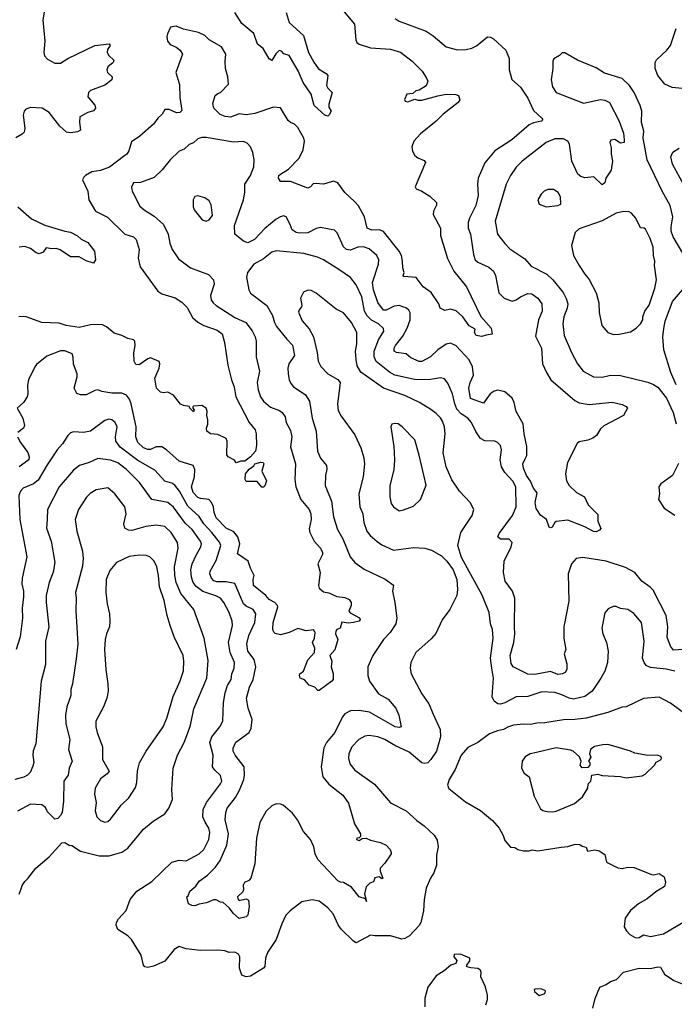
# Model space of a CAD drawing. Extents: x 1678759 to 1859541, y 384609 to 522867.
# Tile 29 of 256: x 1749109 to 1753691, y 393972 to 400866. Entities that reach past the tile are written whole.
import ezdxf

# ---------------------------------------------------------------- set-up
doc = ezdxf.new("R2010")
doc.units = 0

msp = doc.modelspace()

# ---------------------------------------------------------------- linework, layer by layer
at = {"layer": '0CON20XD'}
for points in [[(1749285.8, 400945.8), (1749271.3, 400865), (1749285.8, 400715), (1749278.7, 400635), (1749283.6, 400613.7), (1749305, 400589.1), (1749355, 400561.1), (1749395, 400561.9), (1749446.7, 400595), (1749635, 400684.2), (1749735, 400696.7), (1749742.5, 400685), (1749724.2, 400655.8), (1749722, 400635), (1749733.8, 400615), (1749767, 400583), (1749763.3, 400565), (1749726.7, 400535), (1749718.8, 400515), (1749723.3, 400495), (1749756.7, 400465), (1749753.3, 400445), (1749705, 400408), (1749605, 400368.8), (1749591.2, 400355), (1749586.7, 400325), (1749635, 400267.5), (1749638.8, 400245), (1749625, 400226.7), (1749585, 400215.8), (1749530, 400185), (1749528, 400145), (1749535, 400092.5), (1749515, 400080), (1749465, 400072.5), (1749437, 400077), (1749389.1, 400119.1), (1749315, 400216), (1749267.1, 400247.1), (1749185, 400250), (1749151.3, 400238.7), (1749140, 400225), (1749133.6, 400196.4), (1749145.7, 400105), (1749140.9, 400079.1), (1749126.8, 400063.2), (1749082.2, 400037.8)], [(1750974.3, 400915), (1750994.4, 400845), (1751095.8, 400755), (1751131.8, 400635), (1751167.7, 400567.7), (1751201.1, 400521.1), (1751255, 400488.6), (1751265.8, 400475), (1751257.8, 400405), (1751266.6, 400386.6), (1751296.2, 400355), (1751272.5, 400275), (1751273, 400253), (1751290, 400225), (1751275, 400200), (1751265, 400190), (1751245, 400197.5), (1751170, 400265), (1751150, 400345), (1751094.5, 400425), (1751057.6, 400507.6), (1750995, 400614), (1750957.5, 400627.5), (1750942.5, 400645), (1750925, 400650), (1750902.7, 400627.3), (1750875, 400580), (1750855, 400592), (1750813.7, 400663.7), (1750774.4, 400695), (1750748.9, 400768.9), (1750665, 400840), (1750614.3, 400915)], [(1751380.6, 400920.6), (1751453.6, 400833.6), (1751463.1, 400725), (1751470, 400705), (1751485, 400694.4), (1751565, 400668.5), (1751705, 400659.5), (1751775, 400637.1), (1751856, 400575), (1751926.7, 400505), (1751955, 400460), (1751966.7, 400435), (1751955, 400402.5), (1751905, 400372.5), (1751883, 400367), (1751861.7, 400348.3), (1751820, 400345), (1751803.3, 400306.7), (1751807.5, 400295), (1751825, 400291.2), (1751875, 400310), (1751895, 400302.5), (1751925, 400302.5), (1752035, 400333.3), (1752095, 400343.1), (1752162.3, 400342.3), (1752180, 400335), (1752188.8, 400305), (1752178, 400285), (1752074.2, 400205), (1752025, 400154)], [(1752025, 400154), (1751915, 400066.7), (1751868.8, 400015), (1751853.3, 399975), (1751857.5, 399945), (1751874.1, 399914.1), (1751895, 399898.8), (1751940.7, 399880.7), (1751950, 399865), (1751878, 399695), (1751885, 399682), (1751925, 399666), (1751979.1, 399629.1), (1752026.7, 399585), (1752026.4, 399566.4), (1752006.2, 399525), (1752002.3, 399502.3), (1752055.5, 399405.5), (1752054.2, 399355), (1752103.1, 399193.1), (1752148.9, 399105), (1752235.8, 398995), (1752336.9, 398786.9), (1752410, 398705), (1752415.9, 398664.1), (1752373.6, 398656.4), (1752345, 398646.7), (1752305, 398653.3), (1752292.5, 398675), (1752298.3, 398698.3), (1752255, 398721.2), (1752210, 398785), (1752165, 398827.1), (1752125, 398839.4), (1752085, 398829.2), (1752053.3, 398845), (1752043.8, 398875), (1751990, 398955), (1751934, 398995), (1751885, 399060.8), (1751797, 399067), (1751792.5, 399075), (1751801.4, 399095), (1751790, 399125), (1751789.5, 399175), (1751780.8, 399215), (1751764.7, 399244.7), (1751655, 399381.8), (1751625, 399394.5), (1751575, 399392.5), (1751540.8, 399405), (1751521.8, 399485), (1751481.2, 399561.2), (1751453.8, 399593.8), (1751384.3, 399655), (1751335, 399723.8), (1751305, 399734.2), (1751235, 399713.1), (1751180.5, 399719.5), (1751163, 399717), (1751144, 399695), (1751125, 399687.1), (1751005, 399732.9), (1750935, 399733.8), (1750921.2, 399755), (1750924, 399775), (1750934, 399785), (1750991.7, 399818.3), (1751064.5, 399895), (1751092.9, 399955), (1751102.5, 400015), (1751097.5, 400035), (1751055, 400110), (1751033.8, 400135), (1751005, 400145.6), (1750989.1, 400159.1), (1750935, 400248), (1750885, 400254.3), (1750755, 400209.5), (1750695, 400200.4), (1750645, 400206.7), (1750584.3, 400184.3), (1750548.3, 400188.3), (1750512.1, 400202.1), (1750468, 400245), (1750461.2, 400278.8), (1750476.7, 400335), (1750495, 400350), (1750515, 400356.7), (1750570.8, 400415), (1750565.7, 400465), (1750549.1, 400525), (1750546.5, 400575), (1750553.1, 400625), (1750522, 400675), (1750435.8, 400725), (1750405, 400754.4), (1750360, 400775), (1750255, 400799.4), (1750205, 400820), (1750165, 400813.3), (1750143.6, 400766.4), (1750139.5, 400745), (1750143.5, 400715), (1750161.6, 400691.6), (1750205, 400672.9), (1750232, 400652), (1750249.2, 400625), (1750202.5, 400495), (1750227, 400413), (1750231.2, 400321.2), (1750245, 400230), (1750230, 400215), (1750205.9, 400214.1), (1750155, 400236), (1750125, 400236.2), (1750106, 400205), (1750075, 400176.2), (1750045.5, 400134.5), (1749950.2, 400049.8), (1749890.7, 400009.3), (1749873, 399947), (1749858.8, 399925), (1749844.6, 399915.4), (1749738.1, 399831.9), (1749675, 399809.7), (1749615, 399799.4), (1749570, 399775), (1749557.7, 399762.3), (1749550, 399745), (1749585.6, 399665.6), (1749593.1, 399605), (1749638.8, 399525), (1749723, 399483), (1749845, 399364.3), (1749905, 399344.2), (1749925, 399326.2), (1749945.8, 399255.8), (1749937.8, 399195), (1749953.1, 399135), (1750075, 398965.6), (1750105, 398946.2), (1750197.4, 398917.4), (1750245, 398888.6), (1750281.2, 398851.2), (1750319.5, 398779.5), (1750355, 398748.5), (1750398, 398725), (1750491.5, 398691.5), (1750525.6, 398665), (1750543.6, 398605), (1750565, 398447.5), (1750591.5, 398345), (1750611.2, 398295), (1750622.9, 398225), (1750714.3, 398045), (1750757.5, 397995), (1750764, 397965), (1750766, 397885), (1750760, 397845), (1750725, 397804.2), (1750685.4, 397774.6), (1750656, 397774), (1750625, 397763.3), (1750612, 397782), (1750567.5, 397805), (1750558.3, 397818.3), (1750562, 397915), (1750555, 397933.3), (1750495, 397961.2), (1750445, 397966.7), (1750420, 397985), (1750417.5, 398005), (1750426.1, 398033.9), (1750426.1, 398063.9), (1750420, 398095), (1750422.5, 398125), (1750415, 398146.2), (1750385, 398163.3), (1750325, 398160), (1750320, 398155), (1750320, 398145), (1750330, 398135), (1750325, 398120), (1750300, 398145), (1750298.3, 398158.3), (1750255, 398163.3), (1750235, 398173.8), (1750185.8, 398235.8), (1750145, 398256.7), (1750115, 398253.8), (1750095, 398258.8), (1750066, 398285), (1750055.8, 398355), (1750086.1, 398426.1), (1750091.2, 398455), (1750085, 398472.5), (1750025, 398497.5), (1750005, 398490.8), (1749945, 398449.2), (1749921.7, 398451.7), (1749910, 398475), (1749907.1, 398532.9), (1749917.1, 398585), (1749914.1, 398614.1), (1749906.7, 398625), (1749865, 398633.3), (1749824.6, 398654.6), (1749769.8, 398669.8), (1749716.2, 398715), (1749685, 398732), (1749605, 398729.4), (1749525, 398710.5), (1749435, 398724.6), (1749385, 398740.5), (1749265, 398745.6), (1749155.7, 398785.7), (1749132.9, 398787.1), (1749104.1, 398785.9)], [(1751736.2, 400875), (1751766.4, 400856.4), (1751955, 400785.6), (1752002.8, 400752.8), (1752094.6, 400674.6), (1752173.7, 400653.7), (1752235, 400656.7), (1752275, 400666.9), (1752307.6, 400682.4), (1752384.5, 400745.5), (1752405, 400744.2), (1752425, 400732.5), (1752511.1, 400651.1), (1752535.8, 400595), (1752534.3, 400514.3), (1752555, 400446.7), (1752615, 400393.8), (1752665, 400316.2), (1752705, 400228.8), (1752765, 400176), (1752771.2, 400165), (1752761.2, 400155), (1752705, 400144.3), (1752675, 400130), (1752555, 400024.3), (1752435, 399947.8), (1752365.5, 399864.5), (1752317.5, 399755), (1752312.5, 399715), (1752318.9, 399635), (1752301.5, 399565), (1752257.3, 399475), (1752248.5, 399445), (1752247.8, 399405), (1752263.6, 399365), (1752285, 399222.5), (1752298.1, 399185), (1752315, 399168.9), (1752393.4, 399133.4), (1752424.5, 399105), (1752439.5, 399075), (1752463.9, 398953.9), (1752500.8, 398915), (1752555.6, 398895.6), (1752585, 398903.6), (1752615, 398924.5), (1752665, 398948.8), (1752695, 398946.4), (1752736.8, 398916.8), (1752764.6, 398875), (1752765.4, 398825), (1752741.1, 398765), (1752719.8, 398649.8), (1752761.5, 398565), (1752769.1, 398455), (1752795.5, 398395), (1752827.1, 398345), (1752995, 398198.5), (1753025, 398183.6), (1753095, 398171.3), (1753255, 398187.3), (1753325, 398171.9), (1753355, 398157.1), (1753364, 398145), (1753336.2, 398095), (1753198.7, 398021.3), (1753175, 398000), (1753147.5, 397955), (1753120.8, 397935), (1753085, 397921.2), (1753025, 397909.4), (1753011.5, 397898.5), (1752942.9, 397765), (1752929.4, 397685), (1752937.3, 397637.3), (1752954.4, 397604.4), (1753005.9, 397555.9), (1753062.9, 397525), (1753088.3, 397468.3), (1753155, 397400), (1753156.7, 397355), (1753176, 397304), (1753168.3, 397291.7), (1753145, 397280), (1753125, 397281.2), (1753065.5, 397315.5), (1752945, 397361.2), (1752865, 397351.4), (1752853.8, 397345), (1752836.4, 397313.6), (1752825, 397307.5), (1752815, 397312.5), (1752796.7, 397365), (1752755, 397396.2), (1752723.2, 397443.2), (1752716.2, 397485), (1752731.7, 397551.7), (1752705.6, 397585), (1752683.8, 397635), (1752655.4, 397675), (1752634.6, 397725), (1752631.8, 397755), (1752644.7, 397785.3), (1752657.7, 397815), (1752658.1, 397878.1), (1752640.6, 397965), (1752633.9, 398035), (1752583.4, 398123.4), (1752569.2, 398185), (1752555.4, 398215), (1752505, 398260.4), (1752455, 398271.5), (1752430, 398265), (1752401.4, 398245), (1752355, 398180), (1752265, 398212.9), (1752252.5, 398285), (1752261.2, 398325), (1752285, 398377.5), (1752278.9, 398435), (1752254.5, 398485), (1752165, 398581.1), (1752125, 398600), (1752095, 398593.5), (1752034.8, 398555.2), (1751985, 398504.5), (1751925, 398471.4), (1751905, 398473.3), (1751847.9, 398497.9), (1751815, 398527.1), (1751745.5, 398534.5), (1751730.6, 398545), (1751730, 398565), (1751739.5, 398585), (1751791.3, 398648.7), (1751822, 398705), (1751843.3, 398765), (1751842.4, 398812.4), (1751832.6, 398832.6), (1751816.7, 398846.7), (1751765, 398865.4), (1751731.1, 398858.9), (1751675, 398831.2), (1751655, 398832.7), (1751615, 398884.4), (1751584.8, 398975), (1751577.6, 399025), (1751619.6, 399155), (1751622.1, 399185), (1751609.5, 399215), (1751555, 399262.2), (1751515.3, 399275.3), (1751475, 399273.1), (1751425, 399250.9), (1751396.5, 399256.5), (1751375, 399275.6), (1751332.2, 399372.2), (1751312.2, 399392.2), (1751215, 399410), (1751185, 399402.9), (1751126, 399374), (1751065, 399371.8), (1751045, 399375.7), (1751015.8, 399395), (1751001.7, 399431.7), (1750975, 399486.2), (1750955, 399492.5), (1750935, 399485.7), (1750905, 399470), (1750826, 399404), (1750753.3, 399326.7), (1750705, 399303.8), (1750675, 399314.5), (1750615.5, 399365), (1750612, 399425), (1750674.7, 399605.3), (1750684.5, 399655), (1750684.2, 399715), (1750725.7, 399775), (1750748, 399835), (1750750, 399885), (1750741.4, 399935), (1750725.5, 399975.5), (1750702.1, 400002.1), (1750675, 400013.1), (1750605, 400007.7), (1750415, 400041.8), (1750385, 400040), (1750355, 400030.8), (1750325, 400002.5), (1750295, 399992.9), (1750259.8, 399960.2), (1750225, 399944.2)], [(1753745, 400383.3), (1753675, 400390), (1753624.3, 400415), (1753575.5, 400475), (1753556.9, 400525), (1753557.1, 400565), (1753565.8, 400585), (1753637.6, 400652.4), (1753663.5, 400685), (1753705, 400803.3)], [(1753758.5, 399218.5), (1753683.6, 399345), (1753669.6, 399385), (1753668.2, 399415), (1753680.5, 399485), (1753662.7, 399565), (1753605.5, 399665), (1753501.8, 399885), (1753473.3, 400035), (1753477.1, 400085), (1753460.6, 400145), (1753464.1, 400224.1), (1753452, 400265), (1753411.2, 400355), (1753378, 400405), (1753325, 400454), (1753202, 400492), (1753145, 400528.1), (1753012.6, 400582.6), (1752925, 400634.2), (1752906.2, 400633.8), (1752887.5, 400615), (1752847.5, 400592.5), (1752840.8, 400575), (1752840, 400525), (1752828.2, 400445), (1752838.9, 400395), (1752865, 400356.9), (1753055, 400280), (1753175, 400306.7), (1753205, 400302.5), (1753237.5, 400285), (1753304, 400154), (1753335, 400070), (1753340, 400025), (1753340, 400005), (1753315, 400000), (1753275.8, 400025.8), (1753247.7, 400022.3), (1753240.8, 400005), (1753248.3, 399968.3), (1753248.1, 399925), (1753257.8, 399875), (1753249.1, 399810.9), (1753212.9, 399755), (1753205, 399723.3), (1753185, 399708.8), (1753126.7, 399765), (1753065, 399758.9), (1753037, 399767), (1753015.6, 399785), (1752973.8, 399875), (1752957.3, 399995), (1752945, 400015.6), (1752915, 400031.2), (1752855, 400031.5), (1752795, 400005.4), (1752625.4, 399874.6), (1752585, 399834), (1752544.4, 399775), (1752513.6, 399715), (1752437.3, 399455), (1752454.3, 399365), (1752505, 399298), (1752540.9, 399260.9), (1752645, 399192), (1752690.2, 399140.2), (1752798.6, 399085), (1752840.6, 399045), (1752913.3, 398955), (1752935, 398913.8), (1752945.5, 398875), (1752941.2, 398845), (1752918.5, 398785), (1752910, 398735), (1752920.6, 398655), (1752970.8, 398535), (1753012.5, 398455), (1753054.3, 398405), (1753125, 398364.4), (1753185, 398363.3), (1753235, 398374.5), (1753305, 398376.4), (1753505, 398327.5), (1753545, 398312), (1753575, 398292.5), (1753635.6, 398215), (1753682.2, 398115), (1753704.3, 398035)], [(1750225, 399944.2), (1750162.9, 399885), (1750105.8, 399815), (1750050.2, 399759.8), (1749955, 399726.2), (1749905, 399724.2), (1749892.1, 399692.1), (1749896.7, 399665), (1749951.1, 399561.1), (1749980.8, 399535), (1750050.5, 399490.5), (1750115, 399430.8), (1750147.8, 399365), (1750159.8, 399299.8), (1750175.5, 399255.5), (1750220.6, 399190.6), (1750305, 399127.5), (1750430.8, 399080.8), (1750465.6, 399045), (1750470.5, 399015), (1750444.4, 398935), (1750450, 398905), (1750463.3, 398883.3), (1750483.5, 398863.5), (1750615, 398779.6), (1750691.9, 398745), (1750736.6, 398686.6), (1750758.5, 398645), (1750763.6, 398615), (1750763.5, 398505), (1750788.1, 398405), (1750770.9, 398325), (1750778.5, 398275), (1750794.7, 398224.7), (1750815.3, 398195.3), (1750863.6, 398153.7), (1750928.5, 398128.5), (1750947.5, 398115), (1750967.3, 398085), (1750975.5, 398045), (1751005, 397988.8), (1751013.6, 397945), (1751005.5, 397875), (1751038.8, 397755), (1751034.6, 397645.4), (1751041.2, 397595), (1751076.7, 397505), (1751135.2, 397435.2), (1751147.1, 397405), (1751149.6, 397365), (1751135, 397300), (1751138.9, 397275), (1751170.5, 397215), (1751214.5, 397165), (1751229.6, 397135), (1751228.4, 397121.6), (1751196.7, 397055), (1751211.8, 396995), (1751200.5, 396905), (1751204.4, 396885), (1751235, 396860), (1751273.2, 396853.2), (1751328.1, 396828.1), (1751385, 396820), (1751416, 396806), (1751429.5, 396785), (1751430, 396765), (1751413.9, 396723.9), (1751422.5, 396712.5), (1751487.3, 396677.3), (1751493.3, 396665), (1751485.8, 396654.2), (1751445, 396644.4), (1751411.4, 396641.4), (1751365, 396647.5), (1751352.5, 396605), (1751330, 396595), (1751322.5, 396585), (1751320, 396565), (1751336.2, 396525), (1751315.9, 396454.1), (1751280, 396415), (1751293.1, 396375), (1751290, 396335), (1751304.2, 396285), (1751303.3, 396245), (1751295, 396233.3), (1751205, 396170), (1751195, 396170), (1751175, 396192.5), (1751135, 396206.7), (1751103.6, 396243.6), (1751072.5, 396255), (1751066.7, 396275), (1751070, 396285), (1751096.7, 396305), (1751125.9, 396384.1), (1751173.8, 396435), (1751174.2, 396465), (1751158.8, 396505), (1751172.5, 396535), (1751176.7, 396575), (1751172.5, 396585), (1751165, 396592.5), (1751115, 396587.5), (1751055, 396603.8), (1750995, 396574.3), (1750935, 396558.8), (1750898.3, 396568.3), (1750887, 396577), (1750880, 396595), (1750882.9, 396645), (1750917.1, 396755), (1750914, 396765), (1750894, 396785), (1750855.8, 396805.8), (1750831.9, 396835), (1750744.6, 396904.6), (1750744.4, 396945), (1750751.4, 396975), (1750724.5, 397024.5), (1750708, 397075), (1750632.9, 397125), (1750650.8, 397195), (1750635.5, 397245), (1750609.2, 397279.2), (1750554.7, 397304.7), (1750485, 397376.7), (1750470.3, 397415), (1750466.8, 397455), (1750452.3, 397485), (1750433.8, 397505), (1750375, 397512.7), (1750355, 397521.2), (1750322.9, 397555), (1750311.1, 397595), (1750332.2, 397665), (1750335.5, 397715.5), (1750324.5, 397744.5), (1750226, 397775), (1750136.2, 397855), (1750105, 397875.8), (1750065, 397874.3), (1750025, 397856.9), (1750005, 397855.7), (1749975, 397866.9), (1749935.3, 397905.3), (1749922.9, 397945), (1749923.9, 398016.1), (1749890.4, 398175), (1749878.9, 398208.9), (1749856.6, 398236.6), (1749825, 398250), (1749755, 398250.4), (1749685, 398261.5), (1749655, 398273.1), (1749635, 398270), (1749575, 398240), (1749535, 398238.8), (1749509.1, 398249.1), (1749490, 398285), (1749511.5, 398365), (1749511.1, 398385), (1749484.7, 398454.7), (1749483.7, 398503.7), (1749475.4, 398525.4), (1749426.1, 398546.1), (1749395, 398547.9), (1749299.8, 398510.2), (1749227.5, 398452.5), (1749215, 398436.2), (1749170.6, 398345), (1749163.3, 398306.7), (1749166.4, 398246.4), (1749161.1, 398225), (1749135, 398186), (1749092.5, 398145), (1749130.8, 398075), (1749142, 398025), (1749136.2, 398005), (1749096.2, 397975)], [(1753759.6, 399705), (1753678.8, 399855), (1753666.1, 399905), (1753681.7, 399938.3), (1753724.4, 399965)], [(1752795, 399556.2), (1752875, 399563.8), (1752896.2, 399575), (1752894, 399625), (1752878, 399655), (1752845, 399676.2), (1752805, 399675.8), (1752780, 399665), (1752760, 399645), (1752736, 399605), (1752744.2, 399574.2), (1752795, 399556.2)], [(1750415, 399454.2), (1750435.5, 399464.5), (1750458.1, 399495), (1750450.3, 399570.3), (1750435, 399596.2), (1750405, 399618), (1750355, 399631.2), (1750335, 399627.5), (1750323.8, 399605), (1750323.9, 399556.1), (1750330, 399535), (1750386.7, 399465), (1750415, 399454.2)], [(1749095.6, 399555.6), (1749191.9, 399471.9), (1749285, 399427.5), (1749425, 399384), (1749465, 399377.1), (1749515, 399351.4), (1749539.4, 399329.4), (1749586.2, 399305), (1749632.5, 399245), (1749640, 399185), (1749625, 399160), (1749575, 399176.7), (1749525, 399204.2), (1749465, 399206), (1749393.3, 399255), (1749365, 399264.3), (1749335, 399260.6), (1749295, 399269.2), (1749273, 399237), (1749245, 399225.7), (1749225, 399233.1), (1749185, 399263.3), (1749145, 399277.5), (1749105, 399272)], [(1753265, 398662.5), (1753305, 398664), (1753385, 398680), (1753425, 398706), (1753455, 398736), (1753470.5, 398765), (1753471.2, 398785), (1753485, 398823.8), (1753515, 398866.7), (1753555.6, 398985), (1753565.6, 399044.4), (1753552.5, 399145), (1753554, 399175), (1753544.3, 399214.3), (1753542.6, 399272.6), (1753523, 399333), (1753488.3, 399398.3), (1753480, 399405), (1753455, 399408), (1753422.2, 399475), (1753390.5, 399510.5), (1753375, 399519.4), (1753335, 399522.5), (1753285, 399511.2), (1753185, 399457.5), (1753025, 399402), (1752996, 399375), (1752972.5, 399285), (1752985.6, 399215), (1753025.8, 399145), (1753063.7, 399083.7), (1753095, 399046.2), (1753143, 398953), (1753163.2, 398883.2), (1753165.8, 398815), (1753184.3, 398724.3), (1753225.8, 398675.8), (1753265, 398662.5)], [(1753755, 396456.7), (1753685, 396452), (1753665, 396478.8), (1753641.7, 396541.7), (1753645.3, 396615.3), (1753633.9, 396695), (1753542.1, 396872.1), (1753523.2, 396893.2), (1753462.7, 396935), (1753415, 396996.1), (1753348.9, 397031.1), (1753215, 397074.6), (1753049.7, 397099.7), (1753005, 397094.2), (1752971.9, 397055), (1752947.8, 396985), (1752953.3, 396795), (1752918.1, 396615), (1752916.7, 396535), (1752932.5, 396455), (1752920.8, 396425), (1752938, 396355), (1752938.8, 396315), (1752926.2, 396295), (1752908.8, 396285), (1752875, 396281.5), (1752825, 396301.4), (1752715, 396281.1), (1752665, 396282.2), (1752564.3, 396334.3), (1752548.8, 396358.8), (1752542.7, 396415), (1752568.2, 396505), (1752575.4, 396564.6), (1752573.4, 396615), (1752574.7, 396815), (1752558, 396865), (1752506.8, 396935), (1752494.7, 396995.3), (1752500.4, 397075), (1752550, 397175), (1752556, 397205), (1752535, 397228), (1752475, 397229.2), (1752456.2, 397245), (1752465, 397268.8), (1752558.2, 397395), (1752584.2, 397454.2), (1752581.2, 397595), (1752560, 397635), (1752504.8, 397694.8), (1752482.5, 397735), (1752472.1, 397785), (1752480.6, 397855), (1752474.1, 397884.1), (1752454.1, 397904.1), (1752434.1, 397914.1), (1752365, 397917.5), (1752335, 397932.5), (1752301.2, 397981.2), (1752271.8, 398045), (1752244.8, 398074.7), (1752198.2, 398105), (1752169.7, 398139.7), (1752154.2, 398175), (1752137.5, 398245), (1752105, 398320), (1752082.2, 398352.2), (1752055, 398358.1), (1751984, 398346), (1751885, 398343.6), (1751735, 398376.8), (1751696.6, 398396.6), (1751605, 398472.9), (1751589.7, 398505), (1751589.7, 398545), (1751620, 398625), (1751657.9, 398685), (1751655, 398703.8), (1751621.1, 398735), (1751572.2, 398762.2), (1751541.1, 398791.1), (1751523.8, 398825), (1751504.7, 398925), (1751465, 399009.2), (1751425, 399060.8), (1751350.9, 399110.9), (1751235.4, 399185.4), (1751193.8, 399203.8), (1751099.1, 399229.1), (1750905, 399246.7), (1750875, 399238.5), (1750815, 399191.8), (1750747, 399153), (1750704.2, 399095), (1750696.1, 399063.9), (1750712.5, 398975), (1750725, 398950), (1750838.6, 398865), (1750878.9, 398795), (1750892.5, 398745), (1750907.1, 398717.1), (1750977.9, 398627.9), (1751017.8, 398587.8), (1751033.1, 398515), (1750993.5, 398455), (1750986.5, 398425), (1750987.4, 398387.4), (1750994.4, 398345), (1751007.2, 398317.2), (1751026.1, 398296.1), (1751059.2, 398275), (1751109.2, 398239.2), (1751137.5, 398195), (1751155.5, 398075), (1751184.7, 397984.7), (1751193.3, 397845), (1751214.6, 397794.6), (1751255.7, 397745), (1751258.8, 397718.8), (1751250, 397675), (1751247.8, 397605), (1751291.8, 397495), (1751306.5, 397385), (1751332.7, 397295), (1751371.2, 397231.2), (1751423.3, 397105), (1751454.6, 397064.6), (1751519.4, 397019.4), (1751667.8, 396947.8), (1751725.8, 396905.8), (1751718.8, 396865), (1751735.5, 396785.5), (1751747.8, 396675), (1751743.1, 396635), (1751703.1, 396575), (1751655.7, 396525), (1751581.9, 396415), (1751545.7, 396335), (1751545.5, 396275), (1751557.5, 396235), (1751620.5, 396145), (1751688.5, 396108.5), (1751742.5, 396045), (1751762.5, 395995), (1751778.8, 395915), (1751765, 395909.2), (1751738, 395915), (1751557.8, 396017.8), (1751485, 396029.2), (1751425, 396026.9), (1751385.8, 396005), (1751369.4, 395985), (1751314.7, 395875.3), (1751255.5, 395805), (1751237.9, 395767.9)], [(1753705, 398310), (1753667.5, 398395), (1753618.9, 398555), (1753609.8, 398645), (1753617.5, 398702.5), (1753626.9, 398755), (1753677.9, 398892.1), (1753792.2, 399025)], [(1753695, 396303.2), (1753635, 396318.8), (1753525, 396329.2), (1753494.4, 396345), (1753479.1, 396365), (1753468.8, 396395), (1753481.1, 396515), (1753462, 396645), (1753407.5, 396707.5), (1753365, 396736.2), (1753315, 396744), (1753285, 396756.2), (1753263.9, 396756.1), (1753229.3, 396740.7), (1753205, 396712.5), (1753182.9, 396605), (1753191.4, 396565), (1753215.4, 396505.4), (1753227.5, 396445), (1753222.7, 396365), (1753204.5, 396305), (1753176.7, 396255), (1753115.7, 396165), (1753065, 396127.1), (1752985, 396108.5), (1752955, 396114), (1752905, 396139.1), (1752855, 396154.7), (1752765, 396158.4), (1752665, 396126.2), (1752585, 396123.8), (1752505, 396081.8), (1752475, 396073.2), (1752455, 396074.6), (1752429.6, 396095), (1752415.4, 396125), (1752426.1, 396255), (1752414.3, 396325.7), (1752405.5, 396395), (1752422.2, 396535), (1752417.8, 396595), (1752405.6, 396635), (1752395.6, 396715), (1752345.6, 396835.6), (1752200.5, 397100.5), (1752176.2, 397185), (1752196, 397275), (1752276, 397395), (1752288.8, 397435), (1752262, 397485), (1752188.1, 397565), (1752133.6, 397645), (1752093.1, 397735), (1752073.9, 397833.9), (1752086.5, 397965), (1752082.2, 398015), (1752069.5, 398055), (1752055, 398077.5), (1752025, 398108.6), (1751986.2, 398136.2), (1751908, 398185), (1751805, 398233.8), (1751655, 398286), (1751497.7, 398397.7), (1751472.3, 398442.3), (1751463.6, 398486.4), (1751459.6, 398545), (1751470, 398595), (1751470, 398675), (1751432.5, 398745), (1751375, 398812.9), (1751325, 398838.1), (1751185, 398952), (1751148.8, 398968.8), (1751125, 398971.2), (1751095, 398956.7), (1751075.8, 398915), (1751084.3, 398865), (1751082.5, 398855), (1751064.2, 398835), (1751061.2, 398818.8), (1751087, 398757), (1751135, 398701.9), (1751165.2, 398645.2), (1751192.3, 398535), (1751198.1, 398475), (1751216.8, 398436.8), (1751266.2, 398385), (1751335, 398346.2), (1751351.2, 398325), (1751334.3, 398174.3), (1751339.4, 398129.4), (1751359.1, 398089.1), (1751455, 397958.8), (1751497.4, 397867.4), (1751517.1, 397797.1), (1751521.5, 397755), (1751513.1, 397665), (1751483.1, 397545), (1751490, 397455), (1751511.9, 397405), (1751518.1, 397345), (1751538.6, 397285), (1751563.1, 397253.1), (1751611.5, 397211.5)], [(1751237.9, 395767.9), (1751219.1, 395635), (1751231.1, 395565), (1751272.3, 395512.3), (1751370.6, 395435), (1751410.6, 395380.6), (1751452.9, 395235), (1751495.8, 395165), (1751493.6, 395146.4), (1751485, 395137.5), (1751470, 395135), (1751467.5, 395125), (1751485, 395117.5), (1751507, 395133), (1751534.2, 395135.8), (1751565, 395120.8), (1751635.5, 395105.5), (1751675, 395086.2), (1751703.3, 395055), (1751710, 395035), (1751708.8, 395025), (1751665, 394960), (1751633.3, 394925), (1751632, 394905), (1751650, 394855), (1751645, 394850), (1751625, 394863.3), (1751595, 394857.5), (1751585, 394830), (1751559.3, 394820.7), (1751533.3, 394795), (1751522.5, 394745), (1751537.5, 394692.5), (1751530, 394710), (1751485, 394723.8), (1751430.8, 394790.8), (1751375.6, 394825.6), (1751355, 394826.2), (1751335, 394836.2), (1751196.2, 394985), (1751176.2, 395025), (1751168.8, 395075), (1751144.7, 395124.7), (1751095, 395181.9), (1751052.9, 395262.9), (1751019, 395309), (1750954.2, 395365), (1750935, 395372.9), (1750905, 395374.5), (1750875, 395360.9), (1750835, 395323.3), (1750790.9, 395245), (1750766.9, 395135), (1750755.6, 394954.4), (1750726, 394855), (1750712.3, 394837.7), (1750683.3, 394825), (1750673.9, 394806.1), (1750676.7, 394775), (1750671.7, 394758.3), (1750633.3, 394725), (1750635, 394710), (1750645, 394697.5), (1750695, 394710), (1750710.7, 394700.7), (1750715.9, 394655.9), (1750706.7, 394595), (1750695, 394583.3), (1750645, 394573.3), (1750605, 394606.7), (1750575, 394646.7), (1750533.6, 394683.6), (1750515, 394686.7), (1750483.9, 394703.9), (1750465, 394703.8), (1750417.3, 394682.7), (1750365, 394673.8), (1750335, 394660), (1750315, 394662.5), (1750290, 394675), (1750280, 394725), (1750288.3, 394731.7), (1750300, 394765), (1750341.2, 394798.8), (1750365, 394834), (1750423.7, 394876.3), (1750479.1, 394930.9), (1750511.8, 394978.2), (1750560, 395085), (1750571.3, 395165), (1750546.4, 395263.6), (1750551.5, 395315), (1750562.5, 395345), (1750619.9, 395420.1), (1750648.5, 395471.5), (1750677.8, 395545), (1750682.7, 395575), (1750679.6, 395635), (1750616.9, 395715), (1750602.9, 395745), (1750604.4, 395765), (1750623.1, 395806.9), (1750715.5, 395874.5), (1750730, 395905), (1750735.4, 395965.4), (1750708.6, 396045), (1750695.6, 396115), (1750717, 396193), (1750743.2, 396246.8), (1750763.1, 396335), (1750750.4, 396385), (1750705.4, 396445), (1750700, 396495), (1750713.1, 396555), (1750755.3, 396645), (1750761.2, 396705), (1750744.4, 396735), (1750695, 396758.2), (1750675.4, 396775), (1750615, 396917.1), (1750555, 396929.4), (1750489, 396929), (1750467.6, 396937.6), (1750451.4, 396955), (1750440, 396985), (1750442.3, 397005), (1750485, 397078.6), (1750516, 397185), (1750507.8, 397207.8), (1750454.9, 397274.9), (1750398.3, 397335), (1750365, 397386.2), (1750285, 397459.1), (1750228, 397565), (1750195, 397607.3), (1750175, 397620), (1750125, 397635.4), (1750055, 397712), (1749935, 397778.8), (1749811.6, 397871.6), (1749782.5, 397915), (1749780.8, 397945), (1749790.5, 398015), (1749776.7, 398045), (1749755, 398064.4), (1749732.5, 398067.5), (1749705, 398058.9), (1749605, 397984), (1749555.7, 397974.3), (1749485, 397979.2), (1749465, 397973.8), (1749446, 397955), (1749409.4, 397895), (1749372.2, 397855), (1749302.1, 397747.9), (1749239.6, 397640.4), (1749205, 397614.7), (1749132.9, 397585), (1749114.4, 397565), (1749103.6, 397535), (1749110.4, 397365), (1749158.9, 397105), (1749125.6, 396955), (1749124.6, 396914.6), (1749135.4, 396865.4), (1749136.7, 396825), (1749125.5, 396745), (1749128.5, 396675), (1749112.1, 396545), (1749085.5, 396455)], [(1751765, 397426.7), (1751795, 397433.3), (1751865, 397460), (1751913.8, 397505), (1751954, 397606), (1751905, 397817.5), (1751873.8, 397925), (1751786.2, 398015), (1751757.5, 398035), (1751735, 398038.8), (1751715, 398032.5), (1751706.1, 398013.9), (1751727.7, 397877.7), (1751732.9, 397785), (1751726.9, 397715), (1751698.9, 397605), (1751699.4, 397525), (1751709.1, 397479.1), (1751725, 397453.8), (1751765, 397426.7)], [(1749093.9, 397946.1), (1749114, 397905), (1749166.5, 397835), (1749174.5, 397805), (1749172.5, 397785), (1749105, 397735.8)], [(1751611.5, 397211.5), (1751645, 397187.8), (1751725, 397151.8), (1751865, 397170.5), (1751944.5, 397164.5), (1751990.7, 397150.7), (1752061.7, 397111.7), (1752100, 397075), (1752144, 397014), (1752169.2, 396945), (1752173.3, 396875), (1752168.9, 396835), (1752120, 396735), (1752067.4, 396662.6), (1752021.2, 396568.8), (1751989.2, 396530.8), (1751882.9, 396435), (1751845.8, 396365), (1751841.9, 396325), (1751849.4, 396285), (1751924.6, 396144.6), (1751971.9, 396075), (1752002.2, 396002.2), (1752053.1, 395895), (1752054.5, 395845), (1752026.5, 395745), (1751987.8, 395685), (1751965, 395663.3), (1751945, 395657.3), (1751925, 395661.5), (1751835, 395737.5), (1751735, 395783.2), (1751665, 395825.4), (1751615, 395843.8), (1751555.6, 395854.4), (1751525, 395850), (1751483.3, 395826.7), (1751434.4, 395775), (1751412.5, 395725), (1751410.5, 395695), (1751418.9, 395655), (1751455, 395611.9), (1751592.8, 395512.8), (1751705, 395383.3), (1751815, 395326.2), (1751889.1, 395259.1), (1751940.9, 395220.9), (1752010.6, 395155), (1752031.3, 395121.3), (1752037.5, 395075), (1752027.1, 395015), (1752026.4, 394945), (1752008.6, 394891.4), (1751984.6, 394855.4), (1751954.6, 394785.4), (1751940.5, 394705), (1751936.5, 394625), (1751916.2, 394545), (1751905, 394524.4), (1751838.7, 394451.3), (1751805, 394431.8), (1751785, 394427.9), (1751705, 394451.2), (1751595, 394450.9), (1751563.6, 394456.4), (1751465, 394402), (1751445, 394413.8), (1751358.2, 394498.2), (1751338, 394528), (1751304.2, 394604.2), (1751266.8, 394646.8), (1751205, 394693.3), (1751156.2, 394703.8), (1751085, 394690), (1751003.3, 394626.7), (1750973.1, 394595), (1750944.5, 394535), (1750904.5, 394425), (1750843.6, 394335), (1750830, 394295), (1750824.4, 394235.6), (1750815, 394224), (1750725, 394168.6), (1750695, 394164), (1750665, 394176.7), (1750648.1, 394225), (1750651.2, 394305), (1750641.7, 394321.7), (1750615, 394336.2), (1750575, 394333.8), (1750545, 394346), (1750495, 394350.8), (1750375, 394347.3), (1750275, 394360.9), (1750225, 394376.1), (1750190.8, 394355), (1750125, 394274.5), (1750045, 394237.9), (1750005, 394230), (1749986.2, 394235), (1749975.5, 394245.5), (1749958.8, 394315), (1749891.9, 394425), (1749865, 394452.2), (1749795.8, 394495), (1749784.3, 394525), (1749785.7, 394545), (1749800.5, 394569.5), (1749855, 394628.8), (1749881.4, 394705), (1749928, 394765), (1750035, 394832), (1750173, 394967), (1750225, 394980), (1750275, 394976.7), (1750365.9, 395024.1), (1750398.5, 395055), (1750432.9, 395125), (1750441.2, 395175), (1750433.8, 395205), (1750406.4, 395246.3), (1750391.5, 395285), (1750393.3, 395336.7), (1750416.4, 395385), (1750515.6, 395515), (1750523.1, 395535), (1750514.5, 395574.5), (1750475, 395610), (1750459.5, 395635), (1750463.1, 395715), (1750439.6, 395805), (1750454.6, 395845), (1750509.5, 395915), (1750530, 395955), (1750534.7, 396085), (1750548, 396152), (1750564.6, 396205), (1750589.2, 396245), (1750594.6, 396285), (1750610, 396325), (1750613.1, 396365), (1750583.5, 396435), (1750571.6, 396505), (1750598.5, 396625), (1750597.5, 396655), (1750575.5, 396715), (1750538.9, 396785), (1750515, 396814.4), (1750482.8, 396832.8), (1750391.8, 396861.8), (1750345, 396897.1), (1750323.8, 396925), (1750311.3, 396961.3), (1750307.3, 397012.7), (1750316.1, 397055), (1750343.7, 397116.3), (1750377.1, 397175), (1750380.8, 397195), (1750375.4, 397215), (1750317.5, 397295), (1750268.8, 397338.8), (1750185, 397453.6), (1750145, 397484.6), (1750035, 397506.5), (1749947.1, 397625), (1749855.9, 397715.9), (1749795, 397761.8), (1749745, 397781.6), (1749655, 397793.5), (1749595, 397765.5), (1749528, 397745), (1749485, 397711.9), (1749384.6, 397595), (1749303.9, 397436.1), (1749300.5, 397369.5), (1749296.5, 397305), (1749330.6, 397215), (1749355.7, 397065), (1749343.7, 396996.3), (1749315.5, 396925), (1749294.6, 396835), (1749294.6, 396785), (1749312.3, 396615), (1749290.9, 396515), (1749288.8, 396351.2), (1749259.1, 396235), (1749223.3, 395795), (1749204.4, 395745.6), (1749200.8, 395715), (1749208.9, 395665), (1749201.5, 395638.5), (1749183.1, 395595), (1749162.9, 395575), (1749138.2, 395561.8), (1749075, 395546.8)], [(1750815, 397592.5), (1750805, 397592.5), (1750771.7, 397631.7), (1750695, 397632.5), (1750687, 397647), (1750690, 397685), (1750715, 397718.8), (1750748.3, 397741.7), (1750755, 397756), (1750796.6, 397766.6), (1750812.5, 397765), (1750818.8, 397755), (1750803.9, 397703.9), (1750835.9, 397635.9), (1750825, 397602.5), (1750815, 397592.5)], [(1753720.9, 397759.1), (1753679.2, 397675), (1753597.5, 397615), (1753582.5, 397595), (1753587.5, 397545), (1753580, 397505), (1753620, 397445), (1753695.4, 397395.4)], [(1749105, 394742.5), (1749120.5, 394779.5), (1749126.1, 394803.9), (1749145, 394832.5), (1749167.3, 394852.7), (1749222, 394925), (1749315, 395004), (1749405, 395103.3), (1749425, 395103.8), (1749455, 395086), (1749475, 395083.3), (1749535, 395044.3), (1749665, 395011.9), (1749735, 395011.9), (1749775, 395022.2), (1749825, 395037.8), (1749865, 395064.4), (1749975, 395198), (1750043.8, 395255), (1750125, 395306.2), (1750152, 395345), (1750178, 395405), (1750174.3, 395475), (1750184.4, 395625.6), (1750213.3, 395715), (1750260.6, 395805), (1750286.6, 395873.4), (1750304.4, 395925), (1750328.6, 396041.4), (1750419.5, 396255), (1750427.8, 396377.8), (1750400.5, 396535), (1750328.5, 396735), (1750237.6, 396847.6), (1750204.7, 396925), (1750194.8, 396975), (1750192.9, 397035), (1750219.6, 397165), (1750213.6, 397205), (1750169.5, 397275), (1750125, 397316.5), (1750065, 397327.5), (1749992.6, 397317.4), (1749895, 397290), (1749870.3, 397290.3), (1749844.3, 397304.3), (1749837.5, 397335), (1749854.4, 397405), (1749844.4, 397455), (1749775.7, 397545), (1749725, 397588.6), (1749645, 397573.5), (1749601.7, 397548.3), (1749576.7, 397523.3), (1749520.5, 397435), (1749498.1, 397365), (1749508.9, 397285), (1749548.9, 397145), (1749552.5, 397092.5), (1749549.5, 397040.5), (1749498.9, 396855), (1749505.5, 396814.5), (1749503, 396727), (1749515.6, 396494.4), (1749505, 396390), (1749480, 396215), (1749468.1, 396175), (1749466.7, 396135), (1749439.5, 396055), (1749428.9, 395995), (1749431.5, 395935), (1749459.4, 395825), (1749451.5, 395755), (1749476.7, 395675), (1749454.6, 395625), (1749447.8, 395575), (1749417.8, 395535), (1749416.5, 395395), (1749405.7, 395315), (1749395.6, 395294.4), (1749377.3, 395272.7), (1749355, 395268.8), (1749305, 395320), (1749289.4, 395349.4), (1749265, 395368.1), (1749185, 395373.8), (1749095, 395323.3)], [(1749705, 395248), (1749725, 395252), (1749745, 395268.8), (1749821.4, 395368.6), (1749872, 395418), (1749919.3, 395490.7), (1749929.4, 395525), (1749932.8, 395607.2), (1749948, 395662), (1749993.3, 395745), (1750114.5, 395915), (1750140, 395975), (1750182.4, 396127.6), (1750233.3, 396236.7), (1750255, 396306.7), (1750258.8, 396375), (1750252.7, 396415), (1750190, 396545), (1750161.9, 396625), (1750140.4, 396695), (1750119.6, 396799.6), (1750087.9, 396895), (1750081.1, 396975), (1750068.8, 397035), (1750049.4, 397075), (1750021.2, 397105), (1749994.5, 397114.5), (1749945, 397116.4), (1749875, 397107.7), (1749787.5, 397065), (1749740.2, 397009.8), (1749715.5, 396945), (1749712.7, 396855), (1749720.9, 396775), (1749738.9, 396705), (1749741.1, 396655), (1749737.5, 396615), (1749716.7, 396565), (1749708.5, 396525), (1749703.8, 396455), (1749711.2, 396315), (1749727.1, 396215), (1749728.9, 396165), (1749719.5, 396115), (1749696.9, 396055), (1749643.1, 395955), (1749641.1, 395915), (1749652.2, 395875), (1749687.8, 395775), (1749688.1, 395685), (1749735.7, 395605), (1749722, 395585), (1749675, 395549.2), (1749636.9, 395485), (1749632.4, 395442.4), (1749644, 395385), (1749636.4, 395326.4), (1749650, 395285), (1749675, 395258.8), (1749705, 395248)], [(1753799.5, 395979.5), (1753665, 396081.2), (1753585, 396121.2), (1753475, 396113.3), (1753355, 396053.8), (1753325, 396051.2), (1753225, 396015.7), (1753075, 395975.4), (1752995, 395965.4), (1752915, 395963.8), (1752785, 395942.5), (1752729.4, 395939.4), (1752685, 395930.5), (1752635, 395933.5), (1752565.5, 395925.5), (1752530, 395915), (1752496.7, 395895), (1752452.8, 395887.2), (1752396.7, 395865), (1752316.2, 395805), (1752245, 395770.8), (1752198.5, 395715), (1752157.3, 395615), (1752115.6, 395545), (1752104.2, 395505), (1752113.4, 395483.4), (1752229.7, 395389.7), (1752335, 395329.2), (1752418.3, 395258.3), (1752466, 395205), (1752493.6, 395153.6), (1752505, 395117.5), (1752545, 395072.5), (1752575, 395068.8), (1752596.1, 395056.1), (1752635, 395046.7), (1752675, 395046.7), (1752696.2, 395053.8), (1752735, 395046.2), (1752898.6, 395071.4), (1752945, 395076), (1752998, 395092), (1753030.5, 395090.5), (1753045, 395080), (1753075, 395072.5), (1753084, 395044), (1753135, 395054), (1753166.1, 395046.1), (1753205, 395020), (1753217, 394967), (1753295, 394927.5), (1753325, 394922.5), (1753365, 394932.5), (1753409.3, 394929.3), (1753530.7, 394880.7), (1753545, 394877.5), (1753585, 394887.5), (1753620, 394865), (1753630, 394825), (1753623, 394797), (1753561.5, 394758.5), (1753500.9, 394709.1), (1753441.2, 394675), (1753385, 394628.8), (1753346.2, 394575), (1753341.2, 394515), (1753355.9, 394485.9), (1753380.9, 394460.9), (1753412.6, 394442.6), (1753425, 394437.1)], [(1752841.7, 395318.3), (1752865, 395324.3), (1752993.2, 395376.8), (1753047.5, 395425), (1753086.7, 395485), (1753087.5, 395515), (1753107, 395533), (1753113, 395577), (1753155, 395582.5), (1753185, 395573.3), (1753315, 395566.2), (1753355, 395557.5), (1753465, 395572), (1753487, 395583), (1753553.3, 395645), (1753565, 395667.5), (1753600, 395685), (1753602.5, 395695), (1753596.1, 395706.1), (1753570, 395715), (1753506.1, 395713.9), (1753415, 395729.2), (1753385, 395744.2), (1753285, 395774), (1753225, 395790), (1753190.5, 395789.5), (1753132.3, 395777.7), (1753103.6, 395756.4), (1753097.5, 395725), (1753107.5, 395702.5), (1753090, 395675), (1753100, 395665), (1753100, 395645), (1753085, 395630), (1753045, 395627.5), (1753032.5, 395645), (1753040, 395675), (1753027.5, 395705), (1752983.6, 395743.6), (1752965, 395751.2), (1752865, 395766.7), (1752725.8, 395735.8), (1752682.5, 395725), (1752646.2, 395705), (1752626.2, 395675), (1752622.5, 395625), (1752640.5, 395590.5), (1752674.2, 395564.2), (1752709.1, 395429.1), (1752755, 395341.2), (1752769.7, 395329.7), (1752801.1, 395321.1), (1752841.7, 395318.3)], [(1753425, 394437.1), (1753445, 394440), (1753475, 394458.6), (1753525, 394447.1), (1753615, 394466), (1753935, 394654.4)], [(1752371.7, 393968.3), (1752382.5, 394005), (1752382.5, 394035), (1752370, 394095), (1752337.5, 394165), (1752340, 394195), (1752335, 394210), (1752315, 394222.5), (1752266.4, 394226.4), (1752240, 394235), (1752240, 394245), (1752260, 394275), (1752260, 394295), (1752195, 394322.5), (1752150, 394320), (1752147.5, 394305), (1752169.3, 394279.3), (1752163, 394257), (1752127.5, 394245), (1752080, 394205), (1752025, 394170), (1751965, 394092.5), (1751944, 394015), (1751943.8, 393955)], [(1753121.1, 393945), (1753137, 394013), (1753168.8, 394091.2), (1753215, 394110), (1753245, 394131.2), (1753285.8, 394144.2), (1753335, 394196.7), (1753444.6, 394225.4), (1753525, 394222.9), (1753575, 394233.8), (1753595, 394231.2), (1753623.3, 394183.3), (1753688.1, 394138.1), (1753745, 394114.3)], [(1752745, 394033.3), (1752780, 394045), (1752788.3, 394051.7), (1752790, 394065), (1752765, 394077.5), (1752725, 394080), (1752710, 394075), (1752711.7, 394061.7), (1752745, 394033.3)]]:
    msp.add_lwpolyline(points, dxfattribs=at)

doc.saveas('drawing.dxf')
